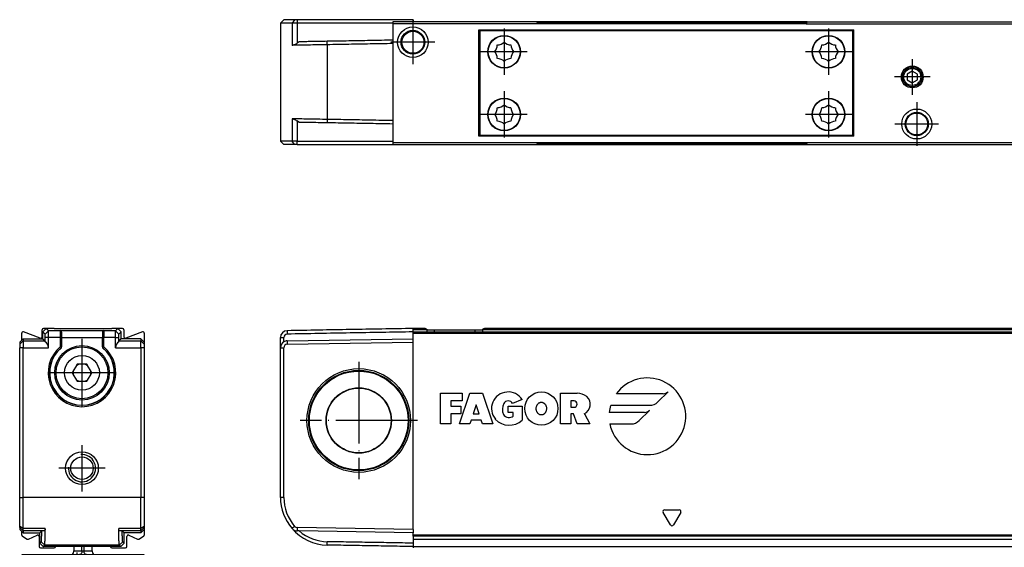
# Model space of a CAD drawing. Header units: millimetres. Extents: x -500 to 779, y -226 to 328.
# Tile 19 of 22: x 141 to 286, y 139 to 217. Entities that reach past the tile are written whole.
import ezdxf

# ---------------------------------------------------------------- set-up
doc = ezdxf.new("R2010")
doc.units = ezdxf.units.MM
doc.linetypes.add('DOT_CENTER', pattern=[14, 12, -1, 0, -1])
doc.layers.add('1', color=7, linetype='Continuous')

# ---------------------------------------------------------------- blocks, each defined once
blk = doc.blocks.new('REGLA_S-420-T__1', base_point=(179.5, 198.35))
at = {"color": 7, "linetype": 'Continuous'}
for p, q in [((180, 216.65), (179.5, 216.15)), ((179.5, 216.15), (179.5, 198.85)), ((181.2, 216.15), (179.5, 216.15)), ((181.58, 216.65), (180, 216.65)), ((181.94, 216.15), (181.2, 216.15)), ((181.95, 216.65), (181.58, 216.65)), ((196, 216.15), (181.94, 216.15)), ((199, 216.65), (181.95, 216.65)), ((199, 216.65), (199, 216.35)), ((217.13, 216.35), (199, 216.35)), ((256.87, 216.35), (217.13, 216.35)), ((256.87, 216.35), (289, 216.35)), ((182.26, 213.41), (181.94, 213.19)), ((182.26, 201.59), (181.94, 201.81)), ((181.2, 198.85), (179.5, 198.85)), ((180, 198.35), (179.5, 198.85)), ((181.58, 198.35), (180, 198.35)), ((181.94, 198.85), (181.2, 198.85)), ((181.95, 198.35), (181.58, 198.35)), ((181.94, 198.85), (196, 198.85)), ((181.95, 198.35), (196, 198.35)), ((196, 198.35), (198.95, 198.35)), ((199, 198.35), (217.13, 198.35)), ((217.13, 198.35), (256.87, 198.35)), ((256.87, 198.35), (289, 198.35))]:
    blk.add_line(p, q, dxfattribs=at)
at = {"color": 3, "linetype": 'Continuous'}
for p, q in [((181.58, 216.65), (181.2, 216.15)), ((181.2, 216.15), (181.2, 212.89)), ((181.95, 216.65), (181.94, 216.15)), ((181.94, 216.15), (181.94, 213.19)), ((256.82, 216.25), (217.18, 216.25)), ((186.38, 212.98), (186.38, 213.48)), ((186.38, 212.98), (186.38, 202.02)), ((181.2, 202.11), (181.2, 198.85)), ((181.94, 201.81), (181.94, 198.85)), ((186.38, 202.02), (186.38, 201.52)), ((181.58, 198.35), (181.2, 198.85)), ((181.95, 198.35), (181.94, 198.85)), ((217.18, 198.45), (256.82, 198.45))]:
    blk.add_line(p, q, dxfattribs=at)
at = {"color": 7, "linetype": 'Continuous'}
for points, knots in [([(181.28, 212.89), (181.26, 212.89), (181.24, 212.89), (181.21, 212.89), (181.2, 212.89)], [0, 0, 0, 0, 0.03784451, 0.07535163, 0.07535163, 0.07535163, 0.07535163]), ([(181.94, 213.19), (181.88, 213.15), (181.75, 213.07), (181.57, 212.98), (181.41, 212.92), (181.31, 212.9), (181.28, 212.89)], [0, 0, 0, 0, 0.2322232, 0.4424336, 0.6194337, 0.7344718, 0.7344718, 0.7344718, 0.7344718]), ([(186.38, 212.98), (185.89, 212.97), (184.95, 212.96), (183.6, 212.93), (182.38, 212.91), (181.63, 212.9), (181.28, 212.89)], [0, 0, 0, 0, 1.45285, 2.839722, 4.057135, 5.101104, 5.101104, 5.101104, 5.101104]), ([(186.38, 213.48), (185.93, 213.47), (185.05, 213.46), (183.91, 213.44), (182.99, 213.42), (182.5, 213.41), (182.26, 213.41)], [0, 0, 0, 0, 1.348748, 2.635871, 3.411692, 4.119118, 4.119118, 4.119118, 4.119118]), ([(196, 213.65), (195.45, 213.64), (194.35, 213.62), (192.19, 213.58), (189.54, 213.53), (187.43, 213.5), (186.38, 213.48)], [0, 0, 0, 0, 1.651431, 3.302863, 6.463121, 9.622621, 9.622621, 9.622621, 9.622621]), ([(196, 213.15), (195.45, 213.14), (194.35, 213.12), (192.19, 213.08), (189.54, 213.03), (187.43, 213), (186.38, 212.98)], [0, 0, 0, 0, 1.651431, 3.302863, 6.463247, 9.623627, 9.623627, 9.623627, 9.623627]), ([(181.29, 202.11), (181.28, 202.11), (181.25, 202.11), (181.22, 202.11), (181.2, 202.11)], [0, 0, 0, 0, 0.04570452, 0.09092027, 0.09092027, 0.09092027, 0.09092027]), ([(186.38, 202.02), (185.89, 202.03), (184.95, 202.04), (183.6, 202.07), (182.39, 202.09), (181.64, 202.1), (181.29, 202.11)], [0, 0, 0, 0, 1.45285, 2.839722, 4.047794, 5.085535, 5.085535, 5.085535, 5.085535]), ([(181.29, 202.11), (181.33, 202.1), (181.42, 202.07), (181.56, 202.02), (181.74, 201.94), (181.87, 201.86), (181.94, 201.81)], [0, 0, 0, 0, 0.1301788, 0.2770345, 0.4475943, 0.7194568, 0.7194568, 0.7194568, 0.7194568]), ([(186.38, 201.52), (185.93, 201.53), (185.05, 201.54), (183.91, 201.56), (182.99, 201.58), (182.5, 201.59), (182.26, 201.59)], [0, 0, 0, 0, 1.348748, 2.635871, 3.411692, 4.119118, 4.119118, 4.119118, 4.119118]), ([(196, 201.85), (195.45, 201.86), (194.35, 201.88), (192.19, 201.92), (189.54, 201.97), (187.43, 202), (186.38, 202.02)], [0, 0, 0, 0, 1.651431, 3.302863, 6.463247, 9.623627, 9.623627, 9.623627, 9.623627]), ([(196, 201.35), (195.45, 201.36), (194.35, 201.38), (192.19, 201.42), (189.54, 201.47), (187.43, 201.5), (186.38, 201.52)], [0, 0, 0, 0, 1.651431, 3.302863, 6.463121, 9.622621, 9.622621, 9.622621, 9.622621])]:
    blk.add_open_spline(points, degree=3, knots=knots, dxfattribs=at)
blk = doc.blocks.new('CABEZA_ROSCADA_REGLA_S__2', base_point=(196, 198.35))
at = {"color": 7, "linetype": 'Continuous'}
for p, q in [((196, 216.35), (196, 216.05)), ((199, 216.35), (196, 216.35)), ((196, 216.05), (196, 198.65)), ((217.3, 216.05), (196, 216.05)), ((217.13, 216.35), (199, 216.35)), ((217.3, 216.05), (217.13, 216.35)), ((256.7, 216.05), (217.3, 216.05)), ((256.87, 216.35), (256.7, 216.05)), ((256.7, 216.05), (289, 216.05)), ((256.87, 216.35), (289, 216.35)), ((289, 216.05), (289, 216.35)), ((289, 198.65), (289, 216.05)), ((208.65, 215.15), (209.55, 215.15)), ((208.65, 199.55), (208.65, 215.15)), ((208.82, 199.7), (208.82, 215)), ((209.55, 215), (208.82, 215)), ((209.55, 215.15), (262.8, 215.15)), ((209.55, 215.15), (209.55, 215)), ((262.8, 215), (209.55, 215)), ((262.8, 215.15), (263.7, 215.15)), ((262.8, 215), (262.8, 215.15)), ((263.52, 215), (262.8, 215)), ((263.52, 215), (263.52, 199.7)), ((263.7, 199.55), (263.7, 215.15)), ((272.3, 209.12), (271.55, 208.68)), ((271.55, 208.68), (271.55, 207.82)), ((273.05, 208.68), (272.3, 209.12)), ((273.05, 207.82), (273.05, 208.68)), ((271.55, 207.82), (272.3, 207.38)), ((272.3, 207.38), (273.05, 207.82)), ((208.82, 199.7), (209.55, 199.7)), ((209.55, 199.7), (209.55, 199.55)), ((209.55, 199.7), (262.8, 199.7)), ((262.8, 199.55), (262.8, 199.7)), ((262.8, 199.7), (263.52, 199.7)), ((196, 198.65), (217.3, 198.65)), ((196, 198.65), (196, 198.35)), ((196, 198.35), (198.95, 198.35)), ((198.95, 198.35), (199, 198.35)), ((199, 198.35), (217.13, 198.35)), ((209.55, 199.55), (208.65, 199.55)), ((262.8, 199.55), (209.55, 199.55)), ((217.13, 198.35), (217.3, 198.65)), ((217.3, 198.65), (256.7, 198.65)), ((256.7, 198.65), (289, 198.65)), ((256.7, 198.65), (256.87, 198.35)), ((256.87, 198.35), (289, 198.35)), ((263.7, 199.55), (262.8, 199.55)), ((289, 198.35), (289, 198.65))]:
    blk.add_line(p, q, dxfattribs=at)
for centre, radius in [((198.95, 213.35), 2.24), ((198.95, 213.35), 1.74), ((198.95, 213.35), 1.62), ((212.35, 211.95), 2.4), ((212.35, 211.95), 2.35), ((260, 211.95), 2.4), ((260, 211.95), 2.35), ((272.3, 208.25), 1.6), ((272.3, 208.25), 1.43), ((272.3, 208.25), 1.25), ((212.35, 202.75), 2.4), ((212.35, 202.75), 2.35), ((260, 202.75), 2.4), ((260, 202.75), 2.35), ((272.95, 201.35), 2.2), ((272.95, 201.35), 1.7), ((272.95, 201.35), 1.6)]:
    blk.add_circle(centre, radius, dxfattribs=at)
for centre, start, end in [((209.85, 212.98), 316.4323, 358.5677), ((211.32, 214.45), 271.4323, 313.5677), ((213.38, 214.45), 226.4323, 268.5677), ((214.85, 212.98), 181.4323, 223.5677), ((257.5, 212.98), 316.4323, 358.5677), ((258.97, 214.45), 271.4323, 313.5677), ((261.03, 214.45), 226.4323, 268.5677), ((262.5, 212.98), 181.4323, 223.5677), ((209.85, 210.92), 1.4323, 43.5677), ((214.85, 210.92), 136.4323, 178.5677), ((257.5, 210.92), 1.4323, 43.5677), ((262.5, 210.92), 136.4323, 178.5677), ((211.32, 209.45), 46.4323, 88.5677), ((213.38, 209.45), 91.4323, 133.5677), ((258.97, 209.45), 46.4323, 88.5677), ((261.03, 209.45), 91.4323, 133.5677), ((211.32, 205.25), 271.4323, 313.5677), ((213.38, 205.25), 226.4323, 268.5677), ((258.97, 205.25), 271.4323, 313.5677), ((261.03, 205.25), 226.4323, 268.5677), ((209.85, 203.78), 316.4323, 358.5677), ((209.85, 201.72), 1.4323, 43.5677), ((214.85, 203.78), 181.4323, 223.5677), ((214.85, 201.72), 136.4323, 178.5677), ((257.5, 203.78), 316.4323, 358.5677), ((257.5, 201.72), 1.4323, 43.5677), ((262.5, 203.78), 181.4323, 223.5677), ((262.5, 201.72), 136.4323, 178.5677), ((211.32, 200.25), 46.4323, 88.5677), ((213.38, 200.25), 91.4323, 133.5677), ((258.97, 200.25), 46.4323, 88.5677), ((261.03, 200.25), 91.4323, 133.5677)]:
    blk.add_arc(centre, 1.5, start, end, dxfattribs=at)
at = {"layer": '1', "color": 2, "linetype": 'DOT_CENTER'}
for p, q in [((198.95, 216.59), (198.95, 210.11)), ((212.35, 215.35), (212.35, 208.55)), ((260, 215.35), (260, 208.55)), ((202.19, 213.35), (195.7, 213.35)), ((215.75, 211.95), (208.95, 211.95)), ((263.4, 211.95), (256.6, 211.95)), ((272.3, 210.85), (272.3, 205.65)), ((274.9, 208.25), (269.7, 208.25)), ((212.35, 206.15), (212.35, 199.35)), ((260, 206.15), (260, 199.35)), ((272.95, 204.55), (272.95, 198.15)), ((215.75, 202.75), (208.95, 202.75)), ((263.4, 202.75), (256.6, 202.75)), ((276.15, 201.35), (269.75, 201.35))]:
    blk.add_line(p, q, dxfattribs=at)
blk = doc.blocks.new('REGLA_S2-420-T__3', base_point=(179.5, 198.35))
for name, p in [('REGLA_S-420-T__1', (179.5, 198.35)), ('CABEZA_ROSCADA_REGLA_S__2', (196, 198.35))]:
    blk.add_blockref(name, p)
blk = doc.blocks.new('Bottom4', base_point=(283.5, 207.5))
blk.add_blockref('REGLA_S2-420-T__3', (179.5, 198.35))
blk = doc.blocks.new('REGLA_S-420-T__5', base_point=(179.5, 139.15))
at = {"color": 3, "linetype": 'Continuous'}
for p, q in [((180.48, 171.03), (180.49, 170.53)), ((201.03, 171.15), (199, 171.15)), ((199, 170.66), (718, 170.66)), ((202.1, 170.86), (202.1, 171.15)), ((208.1, 170.86), (208.1, 171.15)), ((707.83, 171.15), (209.17, 171.15)), ((179.5, 170.03), (180, 170.03)), ((180.48, 169.53), (180.49, 169.03)), ((179.5, 168.53), (180, 168.53)), ((234.93, 160.57), (236.43, 162.07)), ((203, 161.85), (206.19, 161.85)), ((203, 157.35), (203, 161.85)), ((206.19, 160.72), (204.5, 160.72)), ((204.5, 160.72), (204.5, 159.97)), ((205.81, 157.35), (207.31, 161.85)), ((206.19, 161.85), (206.19, 160.72)), ((207.31, 161.85), (209.19, 161.85)), ((209.19, 161.85), (210.69, 157.35)), ((215, 160.91), (213.6, 160.35)), ((220.65, 161.85), (223.09, 161.85)), ((220.65, 157.35), (220.65, 161.85)), ((222.15, 160.72), (222.15, 159.79)), ((222.62, 160.72), (222.15, 160.72)), ((235.69, 161.77), (228.83, 161.77)), ((204.5, 159.97), (206, 159.97)), ((206, 159.97), (206, 158.85)), ((208.25, 160.16), (207.81, 158.85)), ((208.69, 158.85), (208.25, 160.16)), ((212.95, 159.04), (212.95, 159.97)), ((212.95, 159.97), (215.01, 159.97)), ((215.01, 159.97), (215.01, 157.91)), ((222.15, 159.79), (222.62, 159.79)), ((228, 160.08), (233.73, 160.08)), ((232.2, 157.84), (233.7, 159.34)), ((206, 158.85), (204.5, 158.85)), ((204.5, 158.85), (204.5, 157.35)), ((207.5, 157.91), (207.31, 157.35)), ((209, 157.91), (207.5, 157.91)), ((207.81, 158.85), (208.69, 158.85)), ((209.19, 157.35), (209, 157.91)), ((213.7, 159.04), (212.95, 159.04)), ((213.7, 158.47), (213.7, 159.04)), ((222.53, 158.85), (222.15, 158.85)), ((222.15, 158.85), (222.15, 157.35)), ((223.09, 157.35), (222.53, 158.85)), ((224.13, 158.85), (224.96, 157.35)), ((232.96, 159.04), (227.79, 159.04)), ((204.5, 157.35), (203, 157.35)), ((207.31, 157.35), (205.81, 157.35)), ((210.69, 157.35), (209.19, 157.35)), ((222.15, 157.35), (220.65, 157.35)), ((224.96, 157.35), (223.09, 157.35)), ((227.88, 157.35), (231, 157.35)), ((180, 146.57), (179.5, 146.57)), ((235.93, 144.75), (238.07, 144.75)), ((236.78, 142.53), (235.72, 144.37)), ((238.28, 144.37), (237.22, 142.53)), ((181.58, 142.32), (181.2, 141.99)), ((181.95, 142.15), (181.94, 141.65)), ((718, 141.05), (199, 141.05)), ((718, 140.88), (199, 140.88)), ((199, 140.46), (718, 140.46)), ((186.38, 139.57), (186.38, 140.07)), ((199, 139.35), (718, 139.35))]:
    blk.add_line(p, q, dxfattribs=at)
at = {"color": 7, "linetype": 'Continuous'}
for p, q in [((200, 171.35), (199, 171.35)), ((199, 171.15), (199, 171.35)), ((199, 170.85), (199, 171.15)), ((199, 170.66), (199, 170.85)), ((199, 170.85), (718, 170.85)), ((199, 169.85), (199, 170.66)), ((200.74, 171.35), (200, 171.35)), ((201.03, 171.15), (202.1, 171.15)), ((202.1, 171.15), (208.1, 171.15)), ((208.1, 171.15), (209.17, 171.15)), ((707.54, 171.35), (209.46, 171.35)), ((179.5, 168.53), (179.5, 170.03)), ((180.48, 169.53), (199, 169.85)), ((180.49, 169.03), (199, 169.35)), ((199, 169.35), (199, 169.85)), ((199, 141.85), (199, 169.35)), ((179.5, 146.57), (179.5, 168.53)), ((180, 146.57), (180, 168.53)), ((199, 141.85), (181.95, 142.15)), ((199, 141.85), (199, 141.35)), ((182.26, 141.64), (181.94, 141.65)), ((199, 141.35), (182.26, 141.64)), ((199, 141.05), (199, 141.35)), ((199, 140.88), (199, 141.05)), ((199, 140.88), (199, 140.46)), ((199, 140.46), (199, 140.43)), ((199, 140.43), (718, 140.43)), ((199, 140.43), (199, 139.85)), ((199, 139.85), (199, 139.35)), ((199, 139.35), (199, 139.15))]:
    blk.add_line(p, q, dxfattribs=at)
for radius in [7.61, 7.35, 7.25, 4.8, 4.75]:
    blk.add_circle((191, 157.85), radius, dxfattribs=at)
at = {"color": 3, "linetype": 'Continuous'}
blk.add_circle((217.82, 159.6), 2.44, dxfattribs=at)
at = {"color": 7, "linetype": 'Continuous'}
for centre, radius, start, end in [((180.5, 170.03), 1, 90.9948, 180.0052), ((180.5, 168.53), 1, 120.005, 180), ((180.5, 170.03), 0.5, 91.4974, 180.0056), ((180.5, 168.53), 1, 91, 120.005), ((180.5, 168.53), 0.5, 91, 180), ((186.5, 146.57), 7, 180, 220.8142), ((186.5, 146.57), 6.5, 180, 220.8142), ((181.96, 142.65), 1, 220.8142, 269), ((186.5, 146.57), 7, 220.8142, 269), ((181.96, 142.65), 0.5, 220.8142, 269), ((186.5, 146.57), 6.5, 229.2891, 268.9325)]:
    blk.add_arc(centre, radius, start, end, dxfattribs=at)
at = {"color": 3, "linetype": 'Continuous'}
for centre, radius, start, end in [((233.39, 158.47), 5.63, 191.537, 144.197), ((212.94, 159.6), 2.44, 32.579, 219.5977), ((235.69, 162.81), 1.04, 270, 315), ((212.94, 159.97), 0.752, 29.9189, 150.0811), ((222.62, 160.26), 0.469, 270, 90), ((223.09, 159.65), 2.2, 50.7613, 90), ((223.54, 160.21), 1.48, 293.2767, 50.7613), ((233.73, 161.77), 1.69, 270, 315), ((214.07, 159.5), 1.97, 154.6231, 202.6199), ((233.39, 158.47), 5.63, 163.4412, 174.2608), ((232.96, 160.08), 1.04, 270, 315), ((213.1, 159.96), 2.8, 223.129, 312.9833), ((212.95, 159.04), 0.75, 202.6199, 270), ((212.95, 159.88), 1.59, 270, 298.0725), ((231, 159.04), 1.69, 270, 315), ((235.93, 144.5), 0.25, 90, 210), ((238.07, 144.5), 0.25, 330, 90), ((237, 142.65), 0.25, 210, 330)]:
    blk.add_arc(centre, radius, start, end, dxfattribs=at)
at = {"color": 7, "linetype": 'Continuous'}
for points, knots in [([(199, 171.35), (197.46, 171.32), (194.37, 171.27), (189.75, 171.19), (185.12, 171.11), (182.03, 171.05), (180.48, 171.03)], [0, 0, 0, 0, 4.625706, 9.251412, 13.885842, 18.520273, 18.520273, 18.520273, 18.520273]), ([(199, 170.85), (197.46, 170.82), (194.37, 170.77), (189.75, 170.69), (185.12, 170.61), (182.03, 170.55), (180.49, 170.53)], [0, 0, 0, 0, 4.625706, 9.251412, 13.88531, 18.516016, 18.516016, 18.516016, 18.516016]), ([(200.74, 171.35), (200.77, 171.35), (200.83, 171.34), (200.92, 171.3), (201, 171.25), (201.02, 171.18), (201.03, 171.15)], [0, 0, 0, 0, 0.090928, 0.1806192, 0.2896018, 0.3846964, 0.3846964, 0.3846964, 0.3846964]), ([(209.17, 171.15), (209.18, 171.18), (209.2, 171.25), (209.28, 171.3), (209.37, 171.34), (209.43, 171.35), (209.46, 171.35)], [0, 0, 0, 0, 0.0950945, 0.2040772, 0.2937684, 0.3846964, 0.3846964, 0.3846964, 0.3846964]), ([(180, 169.39), (180, 169.5), (180, 169.71), (180, 169.92), (180, 170.03)], [0, 0, 0, 0, 0.3170095, 0.6340198, 0.6340198, 0.6340198, 0.6340198]), ([(199, 139.85), (197.95, 139.87), (195.85, 139.91), (192.69, 139.96), (189.54, 140.02), (187.43, 140.05), (186.38, 140.07)], [0, 0, 0, 0, 3.154276, 6.303318, 9.463576, 12.623075, 12.623075, 12.623075, 12.623075]), ([(199, 139.35), (197.95, 139.37), (195.85, 139.41), (192.69, 139.46), (189.54, 139.52), (187.43, 139.55), (186.38, 139.57)], [0, 0, 0, 0, 3.15166, 6.30332, 9.463705, 12.62409, 12.62409, 12.62409, 12.62409])]:
    blk.add_open_spline(points, degree=3, knots=knots, dxfattribs=at)
for points in [[(201.03, 170.86), (201.03, 170.91), (201.03, 171), (201.03, 171.1), (201.03, 171.15)], [(209.17, 171.15), (209.17, 171.1), (209.17, 171), (209.17, 170.91), (209.17, 170.86)]]:
    blk.add_open_spline(points, degree=3, dxfattribs=at)
at = {"color": 3, "linetype": 'Continuous'}
blk.add_open_spline([(217.82, 160.54), (217.81, 160.54), (217.78, 160.54), (217.72, 160.53), (217.63, 160.51), (217.54, 160.47), (217.44, 160.41), (217.34, 160.33), (217.26, 160.22), (217.2, 160.12), (217.15, 160.03), (217.11, 159.91), (217.08, 159.8), (217.07, 159.69), (217.07, 159.6), (217.07, 159.48), (217.09, 159.34), (217.14, 159.2), (217.2, 159.07), (217.25, 158.98), (217.31, 158.91), (217.37, 158.84), (217.47, 158.76), (217.58, 158.71), (217.7, 158.67), (217.81, 158.66), (217.93, 158.67), (218.02, 158.69), (218.11, 158.73), (218.18, 158.77), (218.26, 158.83), (218.33, 158.9), (218.39, 158.98), (218.44, 159.07), (218.5, 159.2), (218.55, 159.36), (218.57, 159.53), (218.57, 159.71), (218.54, 159.87), (218.5, 160), (218.46, 160.1), (218.41, 160.17), (218.37, 160.23), (218.32, 160.3), (218.24, 160.38), (218.16, 160.44), (218.06, 160.49), (217.97, 160.52), (217.89, 160.53), (217.84, 160.54), (217.83, 160.54), (217.82, 160.54)], degree=3, knots=[0, 0, 0, 0, 0.034231, 0.07521, 0.197599, 0.299731, 0.376674, 0.533215, 0.703837, 0.771814, 0.873487, 1.004329, 1.161722, 1.228284, 1.321711, 1.437519, 1.572287, 1.743813, 1.885155, 1.994213, 2.066212, 2.157344, 2.281032, 2.428793, 2.5263, 2.657824, 2.758894, 2.886962, 2.94771, 3.029527, 3.130784, 3.251427, 3.321008, 3.428874, 3.569936, 3.741826, 3.921799, 4.100676, 4.277662, 4.406914, 4.514261, 4.597512, 4.653336, 4.737848, 4.849137, 4.98048, 5.061468, 5.162609, 5.280909, 5.298536, 5.316127, 5.316127, 5.316127, 5.316127], dxfattribs=at)
at = {"layer": '1', "color": 2, "linetype": 'DOT_CENTER'}
for p, q in [((191, 166.46), (191, 149.24)), ((199.61, 157.85), (182.39, 157.85))]:
    blk.add_line(p, q, dxfattribs=at)
blk = doc.blocks.new('REGLA_S2-420-T__6', base_point=(179.5, 117.05))
blk.add_blockref('REGLA_S-420-T__5', (179.5, 139.15))
blk = doc.blocks.new('Front4', base_point=(283.5, 144.2))
blk.add_blockref('REGLA_S2-420-T__6', (179.5, 117.05))
blk = doc.blocks.new('REGLA_S-420-T__19', base_point=(141.2, 139.15))
at = {"color": 7, "linetype": 'Continuous'}
for p, q in [((141.5, 169.65), (141.5, 170.66)), ((144.23, 169.95), (141.77, 170.84)), ((144.5, 170.14), (144.5, 171.15)), ((145.1, 171.35), (144.6, 170.85)), ((144.6, 169.85), (144.6, 170.85)), ((145.1, 171.35), (144.7, 171.35)), ((146.25, 171.35), (145.1, 171.35)), ((146.25, 171.35), (154.75, 171.35)), ((147.35, 170.83), (147.35, 170.05)), ((153.35, 170.83), (153.35, 170.05)), ((155.6, 171.35), (154.75, 171.35)), ((155.6, 171.35), (156.1, 170.85)), ((156.3, 171.35), (155.6, 171.35)), ((156.1, 169.85), (156.1, 170.85)), ((156.5, 171.15), (156.5, 170.14)), ((159.23, 170.84), (156.77, 169.95)), ((159.5, 170.66), (159.5, 169.35)), ((141.5, 169.65), (141.2, 169.35)), ((141.2, 169.35), (141.2, 169.03)), ((141.5, 169.65), (141.7, 169.85)), ((141.7, 169.85), (144.6, 169.85)), ((141.7, 169.85), (141.7, 169.53)), ((141.7, 169.53), (141.7, 168.53)), ((144.6, 169.85), (144.92, 169.53)), ((147.35, 170.05), (147.35, 170.03)), ((147.35, 170.03), (147.35, 168.66)), ((153.35, 170.05), (153.35, 170.03)), ((153.35, 168.66), (153.35, 170.03)), ((156.1, 169.85), (155.78, 169.53)), ((159, 169.85), (156.1, 169.85)), ((159, 169.85), (159, 169.53)), ((159, 169.85), (159.5, 169.35)), ((159, 168.53), (159, 169.53)), ((159.5, 169.35), (159.5, 169.03)), ((141.2, 169.03), (141.2, 168.53)), ((141.2, 146.57), (141.2, 168.53)), ((141.7, 146.57), (141.7, 168.53)), ((147.35, 168.63), (147.35, 168.66)), ((153.35, 168.66), (153.35, 168.63)), ((159, 168.53), (159, 146.57)), ((159.5, 169.03), (159.5, 168.53)), ((159.5, 168.53), (159.5, 146.57)), ((149.04, 165.08), (148.91, 164.85)), ((149.07, 165.13), (149.04, 165.08)), ((149.47, 165.82), (149.07, 165.13)), ((149.49, 165.87), (149.47, 165.82)), ((149.63, 166.1), (149.49, 165.87)), ((149.9, 166.1), (149.63, 166.1)), ((149.95, 166.1), (149.9, 166.1)), ((150.75, 166.1), (149.95, 166.1)), ((150.8, 166.1), (150.75, 166.1)), ((151.07, 166.1), (150.8, 166.1)), ((151.21, 165.87), (151.07, 166.1)), ((151.23, 165.82), (151.21, 165.87)), ((151.63, 165.13), (151.23, 165.82)), ((151.66, 165.08), (151.63, 165.13)), ((151.79, 164.85), (151.66, 165.08)), ((148.91, 164.85), (149.04, 164.62)), ((149.04, 164.62), (149.07, 164.57)), ((149.07, 164.57), (149.47, 163.88)), ((149.47, 163.88), (149.49, 163.83)), ((149.49, 163.83), (149.63, 163.6)), ((149.63, 163.6), (149.9, 163.6)), ((149.9, 163.6), (149.95, 163.6)), ((149.95, 163.6), (150.75, 163.6)), ((150.75, 163.6), (150.8, 163.6)), ((150.8, 163.6), (151.07, 163.6)), ((151.07, 163.6), (151.21, 163.83)), ((151.21, 163.83), (151.23, 163.88)), ((151.23, 163.88), (151.63, 164.57)), ((151.63, 164.57), (151.66, 164.62)), ((151.66, 164.62), (151.79, 164.85)), ((141.2, 142.32), (141.2, 146.57)), ((141.7, 141.99), (141.7, 146.57)), ((159, 141.99), (159, 146.57)), ((159.5, 146.57), (159.5, 142.32)), ((141.2, 142.15), (141.2, 142.32)), ((141.2, 142.15), (141.2, 141.85)), ((141.5, 141.55), (141.2, 141.85)), ((141.7, 141.65), (141.7, 141.99)), ((159, 141.65), (159, 141.99)), ((159, 141.35), (159.5, 141.85)), ((159.5, 142.32), (159.5, 142.15)), ((159.5, 142.15), (159.5, 141.85)), ((159.5, 141.85), (159.5, 141.05)), ((141.5, 141.55), (141.7, 141.35)), ((141.5, 141.05), (141.5, 141.55)), ((141.6, 140.88), (142.32, 140.46)), ((141.7, 141.65), (141.7, 141.35)), ((141.7, 141.35), (144.15, 141.35)), ((142.5, 140.45), (143.76, 141.04)), ((144.04, 140.85), (144.04, 139.35)), ((144.15, 141.35), (144.44, 141.64)), ((144.15, 139.85), (144.15, 141.35)), ((156.55, 141.35), (156.26, 141.64)), ((156.55, 139.85), (156.55, 141.35)), ((159, 141.35), (156.55, 141.35)), ((156.96, 139.35), (156.96, 140.85)), ((157.24, 141.04), (158.5, 140.45)), ((158.68, 140.46), (159.4, 140.88)), ((159, 141.65), (159, 141.35)), ((144.15, 139.85), (144.65, 139.35)), ((144.24, 139.15), (146.27, 139.15)), ((146.47, 139.35), (144.65, 139.35)), ((154.53, 139.35), (146.47, 139.35)), ((156.05, 139.35), (154.53, 139.35)), ((154.73, 139.15), (156.76, 139.15)), ((156.55, 139.85), (156.05, 139.35))]:
    blk.add_line(p, q, dxfattribs=at)
at = {"color": 3, "linetype": 'Continuous'}
for p, q in [((145.42, 171.03), (144.93, 170.52)), ((147.15, 171.03), (145.42, 171.03)), ((147.15, 171.03), (147.15, 171.05)), ((147.15, 171.05), (153.55, 171.05)), ((147.15, 171.03), (147.15, 170.03)), ((153.55, 171.05), (153.55, 171.03)), ((153.55, 171.03), (153.55, 170.03)), ((155.28, 171.03), (153.55, 171.03)), ((155.28, 171.03), (155.78, 170.53)), ((141.2, 169.03), (141.7, 169.53)), ((141.7, 169.53), (144.92, 169.53)), ((145.44, 170.03), (144.93, 170.03)), ((147.15, 170.03), (145.44, 170.03)), ((147.35, 170.03), (147.15, 170.03)), ((147.15, 170.03), (147.15, 168.66)), ((147.35, 170.05), (153.35, 170.05)), ((153.55, 170.03), (153.35, 170.03)), ((153.55, 168.66), (153.55, 170.03)), ((155.26, 170.03), (153.55, 170.03)), ((155.26, 170.03), (155.77, 170.03)), ((155.78, 169.53), (159, 169.53)), ((159.5, 169.03), (159, 169.53)), ((141.7, 168.53), (141.2, 168.53)), ((141.7, 168.53), (145.44, 168.53)), ((147.3, 168.59), (147.24, 168.55)), ((147.28, 168.51), (147.33, 168.57)), ((147.3, 168.59), (147.29, 168.66)), ((147.3, 168.59), (147.33, 168.57)), ((147.33, 168.57), (147.35, 168.63)), ((153.35, 168.63), (153.37, 168.57)), ((153.4, 168.59), (153.37, 168.57)), ((153.37, 168.57), (153.42, 168.51)), ((153.4, 168.59), (153.41, 168.66)), ((153.4, 168.59), (153.46, 168.55)), ((155.26, 168.53), (159, 168.53)), ((159.5, 168.53), (159, 168.53)), ((141.2, 146.57), (141.7, 146.57)), ((159, 146.57), (141.7, 146.57)), ((159.5, 146.57), (159, 146.57)), ((141.7, 141.99), (141.2, 142.32)), ((141.2, 142.15), (141.7, 141.65)), ((144.96, 141.99), (141.7, 141.99)), ((159, 141.99), (155.74, 141.99)), ((159.5, 142.32), (159, 141.99)), ((159.5, 142.15), (159, 141.65)), ((144.44, 141.64), (141.7, 141.65)), ((144.66, 141.65), (144.44, 141.64)), ((156.26, 141.64), (156.04, 141.65)), ((159, 141.65), (156.26, 141.64)), ((144.87, 139.57), (144.37, 140.07)), ((155.83, 139.57), (144.87, 139.57)), ((155.83, 139.57), (156.33, 140.07))]:
    blk.add_line(p, q, dxfattribs=at)
at = {"color": 7, "linetype": 'Continuous'}
for centre, radius in [((150.35, 164.85), 4), ((150.35, 164.85), 3.8), ((150.35, 164.85), 2.55), ((150.35, 150.85), 2.4), ((150.35, 150.85), 1.65)]:
    blk.add_circle(centre, radius, dxfattribs=at)
for centre, radius, start, end in [((141.7, 170.66), 0.2, 70, 180), ((144.7, 171.15), 0.2, 90, 180), ((147.14, 170.85), 0.209, 359.6583, 87.4273), ((147.15, 170.84), 0.2, 357.5035, 2.4965), ((153.56, 170.85), 0.209, 92.6804, 180.4691), ((153.55, 170.83), 0.2, 175.0117, 180), ((156.3, 171.15), 0.2, 360, 90), ((159.3, 170.66), 0.2, 0, 110), ((144.3, 170.14), 0.2, 250, 0), ((144.44, 168.52), 0.998, 0.2188, 60.6459), ((156.26, 168.52), 0.998, 119.3541, 179.7812), ((156.7, 170.14), 0.2, 180, 290), ((150.35, 164.85), 4.77, 130.0374, 49.963), ((150.35, 164.85), 4.75, 130.2759, 49.7241), ((147.15, 168.63), 0.2, 310.2157, 0.0643), ((153.55, 168.63), 0.2, 179.9357, 229.7844), ((150.35, 164.85), 1.33, 169.962, 190.0379), ((150.35, 164.85), 1.31, 167.8641, 192.1358), ((150.35, 164.85), 1.31, 107.8639, 132.1359), ((150.35, 164.85), 1.33, 109.9619, 130.038), ((150.35, 164.85), 1.31, 47.8638, 72.1361), ((150.35, 164.85), 1.33, 49.9617, 70.0381), ((150.35, 164.85), 1.31, 347.8638, 12.1362), ((150.35, 164.85), 1.33, 349.9618, 10.0383), ((150.35, 164.85), 1.31, 227.8642, 252.136), ((150.35, 164.85), 1.33, 229.9621, 250.038), ((150.35, 164.85), 1.31, 287.864, 312.1362), ((150.35, 164.85), 1.33, 289.962, 310.0382), ((141.7, 141.05), 0.2, 180, 240), ((142.42, 140.63), 0.2, 240, 295), ((143.84, 140.85), 0.2, 0, 115), ((157.16, 140.85), 0.2, 65, 180), ((158.58, 140.63), 0.2, 245, 300), ((159.3, 141.05), 0.2, 300, 0), ((144.24, 139.35), 0.2, 180, 270), ((146.27, 139.35), 0.2, 270, 360), ((154.73, 139.35), 0.2, 180, 270), ((156.76, 139.35), 0.2, 270, 360)]:
    blk.add_arc(centre, radius, start, end, dxfattribs=at)
at = {"color": 3, "linetype": 'Continuous'}
for centre, radius, start, end in [((147.15, 170.83), 0.2, 5.1068, 90.1187), ((153.55, 170.83), 0.2, 90, 175.0117), ((150.35, 164.85), 4.97, 130.0372, 49.9628)]:
    blk.add_arc(centre, radius, start, end, dxfattribs=at)
at = {"color": 7, "linetype": 'Continuous'}
for points, knots in [([(144.6, 170.85), (144.63, 170.82), (144.68, 170.77), (144.76, 170.69), (144.84, 170.61), (144.9, 170.55), (144.93, 170.52)], [0, 0, 0, 0, 0.114169, 0.2283381, 0.3432128, 0.4610319, 0.4610319, 0.4610319, 0.4610319]), ([(145.1, 171.35), (145.13, 171.32), (145.18, 171.27), (145.26, 171.19), (145.34, 171.11), (145.4, 171.05), (145.42, 171.03)], [0, 0, 0, 0, 0.114169, 0.2283381, 0.3427212, 0.4570969, 0.4570969, 0.4570969, 0.4570969]), ([(145.44, 170.03), (145.44, 170.07), (145.44, 170.17), (145.44, 170.34), (145.44, 170.52), (145.44, 170.72), (145.43, 170.87), (145.43, 170.96), (145.43, 171.01), (145.42, 171.02), (145.42, 171.03)], [0, 0, 0, 0, 0.140114, 0.277951, 0.507517, 0.705284, 0.858762, 0.958853, 0.989249, 1.000271, 1.000271, 1.000271, 1.000271]), ([(155.26, 170.03), (155.26, 170.07), (155.26, 170.17), (155.26, 170.34), (155.26, 170.52), (155.26, 170.72), (155.27, 170.87), (155.27, 170.96), (155.27, 171.01), (155.28, 171.02), (155.28, 171.03)], [0, 0, 0, 0, 0.140114, 0.277951, 0.507517, 0.705284, 0.858762, 0.958853, 0.989249, 1.000271, 1.000271, 1.000271, 1.000271]), ([(155.6, 171.35), (155.57, 171.32), (155.52, 171.27), (155.44, 171.19), (155.36, 171.11), (155.3, 171.05), (155.28, 171.03)], [0, 0, 0, 0, 0.114169, 0.2283381, 0.3427212, 0.4570969, 0.4570969, 0.4570969, 0.4570969]), ([(156.1, 170.85), (156.07, 170.82), (156.02, 170.77), (155.94, 170.69), (155.86, 170.61), (155.8, 170.55), (155.78, 170.53)], [0, 0, 0, 0, 0.114169, 0.2283381, 0.3427111, 0.4570159, 0.4570159, 0.4570159, 0.4570159]), ([(144.92, 169.53), (144.93, 169.61), (144.93, 169.78), (144.93, 169.94), (144.93, 170.03)], [0, 0, 0, 0, 0.2501851, 0.5002643, 0.5002643, 0.5002643, 0.5002643]), ([(144.93, 169.39), (144.93, 169.42), (144.93, 169.46), (144.93, 169.5), (144.92, 169.53)], [0, 0, 0, 0, 0.0669414, 0.1342792, 0.1342792, 0.1342792, 0.1342792]), ([(144.93, 170.03), (144.93, 170.09), (144.93, 170.21), (144.93, 170.35), (144.93, 170.45), (144.93, 170.5), (144.93, 170.52)], [0, 0, 0, 0, 0.1875059, 0.3486005, 0.4323573, 0.4964843, 0.4964843, 0.4964843, 0.4964843]), ([(155.77, 170.03), (155.77, 170.09), (155.77, 170.21), (155.77, 170.35), (155.77, 170.45), (155.78, 170.5), (155.78, 170.53)], [0, 0, 0, 0, 0.1875059, 0.3486005, 0.4332211, 0.4999715, 0.4999715, 0.4999715, 0.4999715]), ([(155.78, 169.53), (155.77, 169.61), (155.77, 169.78), (155.77, 169.94), (155.77, 170.03)], [0, 0, 0, 0, 0.2501851, 0.5002643, 0.5002643, 0.5002643, 0.5002643]), ([(155.77, 169.39), (155.77, 169.41), (155.77, 169.44), (155.77, 169.49), (155.77, 169.51), (155.78, 169.52), (155.78, 169.53)], [0, 0, 0, 0, 0.0562239, 0.0977245, 0.1225993, 0.134224, 0.134224, 0.134224, 0.134224]), ([(144.96, 141.94), (144.95, 141.9), (144.94, 141.82), (144.87, 141.73), (144.78, 141.66), (144.7, 141.65), (144.66, 141.65)], [0, 0, 0, 0, 0.1426578, 0.2310278, 0.3263778, 0.4669927, 0.4669927, 0.4669927, 0.4669927]), ([(144.87, 139.57), (144.87, 139.59), (144.89, 139.65), (144.9, 139.77), (144.91, 139.98), (144.92, 140.25), (144.93, 140.59), (144.94, 140.99), (144.95, 141.45), (144.96, 141.77), (144.96, 141.94)], [0, 0, 0, 0, 0.052655, 0.180467, 0.382921, 0.65901, 0.998254, 1.39985, 1.860174, 2.375598, 2.375598, 2.375598, 2.375598]), ([(144.96, 141.94), (144.96, 141.95), (144.96, 141.97), (144.96, 141.99), (144.96, 141.99)], [0, 0, 0, 0, 0.0250876, 0.0513505, 0.0513505, 0.0513505, 0.0513505]), ([(155.74, 141.94), (155.74, 141.95), (155.74, 141.97), (155.74, 141.98), (155.74, 141.99)], [0, 0, 0, 0, 0.02421265, 0.04998419, 0.04998419, 0.04998419, 0.04998419]), ([(155.83, 139.57), (155.83, 139.59), (155.81, 139.65), (155.8, 139.77), (155.79, 139.98), (155.78, 140.25), (155.77, 140.59), (155.76, 140.99), (155.75, 141.45), (155.74, 141.77), (155.74, 141.94)], [0, 0, 0, 0, 0.052655, 0.180467, 0.382921, 0.65901, 0.998253, 1.399847, 1.860168, 2.375591, 2.375591, 2.375591, 2.375591]), ([(156.04, 141.65), (156, 141.65), (155.92, 141.66), (155.82, 141.73), (155.76, 141.83), (155.75, 141.9), (155.74, 141.94)], [0, 0, 0, 0, 0.1254639, 0.2359972, 0.3446374, 0.4664283, 0.4664283, 0.4664283, 0.4664283]), ([(144.37, 140.07), (144.37, 140.09), (144.39, 140.14), (144.39, 140.26), (144.41, 140.45), (144.42, 140.69), (144.43, 140.97), (144.43, 141.29), (144.44, 141.52), (144.44, 141.64)], [0, 0, 0, 0, 0.04976, 0.169215, 0.357923, 0.614931, 0.890363, 1.211074, 1.574754, 1.574754, 1.574754, 1.574754]), ([(156.33, 140.07), (156.33, 140.09), (156.31, 140.14), (156.31, 140.26), (156.29, 140.45), (156.28, 140.69), (156.27, 140.97), (156.27, 141.29), (156.26, 141.52), (156.26, 141.64)], [0, 0, 0, 0, 0.04976, 0.169215, 0.357923, 0.614931, 0.890363, 1.211074, 1.574754, 1.574754, 1.574754, 1.574754]), ([(144.15, 139.85), (144.17, 139.87), (144.2, 139.91), (144.26, 139.96), (144.32, 140.02), (144.35, 140.05), (144.37, 140.07)], [0, 0, 0, 0, 0.0777875, 0.1555749, 0.2335752, 0.3115599, 0.3115599, 0.3115599, 0.3115599]), ([(144.65, 139.35), (144.67, 139.37), (144.7, 139.41), (144.76, 139.46), (144.82, 139.52), (144.85, 139.55), (144.87, 139.57)], [0, 0, 0, 0, 0.0777875, 0.1555749, 0.2335499, 0.3113578, 0.3113578, 0.3113578, 0.3113578]), ([(156.05, 139.35), (156.03, 139.37), (156, 139.41), (155.94, 139.46), (155.88, 139.52), (155.85, 139.55), (155.83, 139.57)], [0, 0, 0, 0, 0.0777875, 0.1555749, 0.2335499, 0.3113578, 0.3113578, 0.3113578, 0.3113578]), ([(156.55, 139.85), (156.53, 139.87), (156.5, 139.91), (156.44, 139.96), (156.38, 140.02), (156.35, 140.05), (156.33, 140.07)], [0, 0, 0, 0, 0.0777875, 0.1555749, 0.2335752, 0.3115599, 0.3115599, 0.3115599, 0.3115599])]:
    blk.add_open_spline(points, degree=3, knots=knots, dxfattribs=at)
for points in [[(145.44, 168.53), (145.44, 168.65), (145.44, 168.9), (145.44, 169.28), (145.44, 169.65), (145.44, 169.9), (145.44, 170.03)], [(155.26, 168.53), (155.26, 168.65), (155.26, 168.9), (155.26, 169.28), (155.26, 169.65), (155.26, 169.9), (155.26, 170.03)]]:
    blk.add_open_spline(points, degree=3, dxfattribs=at)
at = {"color": 3, "linetype": 'Continuous'}
for points, knots in [([(147.15, 168.66), (147.16, 168.65), (147.17, 168.63), (147.2, 168.6), (147.22, 168.58), (147.23, 168.56), (147.24, 168.55)], [0, 0, 0, 0, 0.0386081, 0.0757296, 0.1099334, 0.1401818, 0.1401818, 0.1401818, 0.1401818]), ([(147.29, 168.66), (147.28, 168.66), (147.26, 168.66), (147.23, 168.66), (147.19, 168.66), (147.16, 168.66), (147.15, 168.66)], [0, 0, 0, 0, 0.0304846, 0.0648848, 0.1024573, 0.1414214, 0.1414214, 0.1414214, 0.1414214]), ([(147.24, 168.55), (147.25, 168.55), (147.25, 168.54), (147.26, 168.52), (147.27, 168.51), (147.28, 168.51), (147.28, 168.51)], [0, 0, 0, 0, 0.0235163, 0.0332545, 0.05649769, 0.05981815, 0.05981815, 0.05981815, 0.05981815]), ([(147.28, 168.51), (147.28, 168.5), (147.28, 168.5), (147.28, 168.49), (147.28, 168.49), (147.28, 168.48), (147.28, 168.47)], [0, 0, 0, 0, 0.00916311, 0.01047212, 0.01704078, 0.03149894, 0.03149894, 0.03149894, 0.03149894]), ([(147.35, 168.66), (147.35, 168.66), (147.34, 168.66), (147.33, 168.66), (147.32, 168.66), (147.3, 168.66), (147.29, 168.66)], [0, 0, 0, 0, 0.00507466, 0.01014933, 0.03322411, 0.05857865, 0.05857865, 0.05857865, 0.05857865]), ([(153.41, 168.66), (153.4, 168.66), (153.39, 168.66), (153.37, 168.66), (153.36, 168.66), (153.35, 168.66), (153.35, 168.66)], [0, 0, 0, 0, 0.02473248, 0.04335465, 0.05096665, 0.05857865, 0.05857865, 0.05857865, 0.05857865]), ([(153.55, 168.66), (153.54, 168.66), (153.51, 168.66), (153.47, 168.66), (153.44, 168.66), (153.42, 168.66), (153.41, 168.66)], [0, 0, 0, 0, 0.0389588, 0.0765366, 0.1109353, 0.1414214, 0.1414214, 0.1414214, 0.1414214]), ([(153.42, 168.51), (153.42, 168.51), (153.43, 168.51), (153.43, 168.52), (153.44, 168.53), (153.45, 168.54), (153.46, 168.55)], [0, 0, 0, 0, 0.00202639, 0.01621115, 0.03111782, 0.05978764, 0.05978764, 0.05978764, 0.05978764]), ([(153.42, 168.47), (153.42, 168.48), (153.42, 168.48), (153.42, 168.49), (153.42, 168.49), (153.42, 168.49), (153.42, 168.5), (153.42, 168.5), (153.42, 168.51)], [0, 0, 0, 0, 0.00920431, 0.01051921, 0.01577296, 0.02102671, 0.02233869, 0.03152256, 0.03152256, 0.03152256, 0.03152256]), ([(153.46, 168.55), (153.47, 168.56), (153.48, 168.58), (153.5, 168.6), (153.53, 168.63), (153.54, 168.65), (153.55, 168.66)], [0, 0, 0, 0, 0.0302442, 0.0644522, 0.1015648, 0.1401818, 0.1401818, 0.1401818, 0.1401818])]:
    blk.add_open_spline(points, degree=3, knots=knots, dxfattribs=at)
at = {"layer": '1', "color": 2, "linetype": 'DOT_CENTER'}
for p, q in [((150.35, 169.85), (150.35, 159.85)), ((155.35, 164.85), (145.35, 164.85)), ((150.35, 154.25), (150.35, 147.45)), ((153.75, 150.85), (146.95, 150.85))]:
    blk.add_line(p, q, dxfattribs=at)
at = {"layer": '1', "color": 30, "linetype": 'Continuous'}
blk.add_arc((150.35, 150.85), 2, 175, 95, dxfattribs=at)
blk = doc.blocks.new('CABEZA_ROSCADA_REGLA_S__20', base_point=(141.5, 117.05))
at = {"color": 7, "linetype": 'Continuous'}
for p, q in [((149.15, 139.35), (149.15, 138.74)), ((151.85, 138.74), (151.85, 139.35)), ((141.5, 138.15), (141.5, 117.35)), ((148.65, 138.15), (141.5, 138.15)), ((149.87, 138.15), (148.65, 138.15)), ((149.15, 138.65), (149.15, 138.74)), ((151.13, 138.15), (149.87, 138.15)), ((152.35, 138.15), (151.13, 138.15)), ((151.85, 138.74), (151.85, 138.65)), ((159.5, 138.15), (152.35, 138.15)), ((159.5, 117.35), (159.5, 138.15)), ((141.8, 117.05), (141.5, 117.35)), ((159.5, 117.35), (159.2, 117.05)), ((159.2, 117.05), (141.8, 117.05))]:
    blk.add_line(p, q, dxfattribs=at)
at = {"color": 3, "linetype": 'Continuous'}
for p, q in [((150.35, 138.74), (150.35, 139.35)), ((150.65, 138.74), (150.65, 139.35)), ((149.15, 138.74), (150.35, 138.74)), ((150.65, 138.74), (151.85, 138.74))]:
    blk.add_line(p, q, dxfattribs=at)
at = {"color": 7, "linetype": 'Continuous'}
for centre, radius in [((149.6, 131.75), 5.75), ((149.6, 131.75), 5.57), ((149.6, 131.75), 5.55), ((149.6, 131.75), 5.5), ((156.6, 135.25), 1.5), ((156.6, 135.25), 1.25), ((148.48, 134.86), 0.75), ((148.48, 134.86), 0.375), ((148.48, 134.86), 0.235), ((152.46, 133.4), 0.75), ((152.46, 133.4), 0.375), ((152.46, 133.4), 0.235), ((157.35, 131.75), 1.38), ((146.36, 131.15), 0.75), ((146.36, 131.15), 0.375), ((146.36, 131.15), 0.235), ((147.53, 129.18), 0.75), ((147.53, 129.18), 0.375), ((147.53, 129.18), 0.235), ((151.72, 129.22), 0.75), ((151.72, 129.22), 0.375), ((151.72, 129.22), 0.235), ((156.6, 128.25), 1.5), ((156.6, 128.25), 1.25)]:
    blk.add_circle(centre, radius, dxfattribs=at)
for centre, start, end in [((148.65, 138.65), 270, 0), ((152.35, 138.65), 180, 270)]:
    blk.add_arc(centre, 0.5, start, end, dxfattribs=at)
at = {"color": 3, "linetype": 'Continuous'}
for points, knots in [([(150.35, 138.74), (150.36, 138.67), (150.37, 138.52), (150.26, 138.32), (150.09, 138.18), (149.94, 138.16), (149.87, 138.15)], [0, 0, 0, 0, 0.2170791, 0.4334071, 0.6482291, 0.8618686, 0.8618686, 0.8618686, 0.8618686]), ([(150.65, 138.74), (150.63, 138.72), (150.59, 138.67), (150.5, 138.65), (150.41, 138.67), (150.37, 138.72), (150.35, 138.74)], [0, 0, 0, 0, 0.0783309, 0.1725323, 0.2667338, 0.3450647, 0.3450647, 0.3450647, 0.3450647]), ([(151.13, 138.15), (151.06, 138.16), (150.91, 138.18), (150.74, 138.32), (150.63, 138.52), (150.64, 138.67), (150.65, 138.74)], [0, 0, 0, 0, 0.2136395, 0.4284615, 0.6447895, 0.8618686, 0.8618686, 0.8618686, 0.8618686])]:
    blk.add_open_spline(points, degree=3, knots=knots, dxfattribs=at)
at = {"layer": '1', "color": 2, "linetype": 'DOT_CENTER'}
for p, q in [((149.6, 138.5), (149.6, 125)), ((156.6, 137.75), (156.6, 132.75)), ((148.48, 136.61), (148.48, 133.11)), ((150.23, 134.86), (146.73, 134.86)), ((152.46, 135.15), (152.46, 131.65)), ((159.1, 135.25), (154.1, 135.25)), ((154.21, 133.4), (150.71, 133.4)), ((157.35, 134.13), (157.35, 129.38)), ((156.35, 131.75), (142.85, 131.75)), ((146.36, 132.9), (146.36, 129.4)), ((159.72, 131.75), (154.97, 131.75)), ((148.11, 131.15), (144.61, 131.15)), ((147.53, 130.93), (147.53, 127.43)), ((151.72, 130.97), (151.72, 127.47)), ((156.6, 130.75), (156.6, 125.75)), ((149.28, 129.18), (145.78, 129.18)), ((153.47, 129.22), (149.97, 129.22)), ((159.1, 128.25), (154.1, 128.25))]:
    blk.add_line(p, q, dxfattribs=at)
blk = doc.blocks.new('REGLA_S2-420-T__21', base_point=(141.2, 117.05))
for name, p in [('REGLA_S-420-T__19', (141.2, 139.15)), ('CABEZA_ROSCADA_REGLA_S__20', (141.5, 117.05))]:
    blk.add_blockref(name, p)
blk = doc.blocks.new('Right2', base_point=(150.35, 144.2))
blk.add_blockref('REGLA_S2-420-T__21', (141.2, 117.05))

msp = doc.modelspace()

# ---------------------------------------------------------------- block references
for name, p in [('Bottom4', (283.5, 207.5)), ('Right2', (150.35, 144.2)), ('Front4', (283.5, 144.2))]:
    msp.add_blockref(name, p)

doc.saveas('drawing.dxf')
